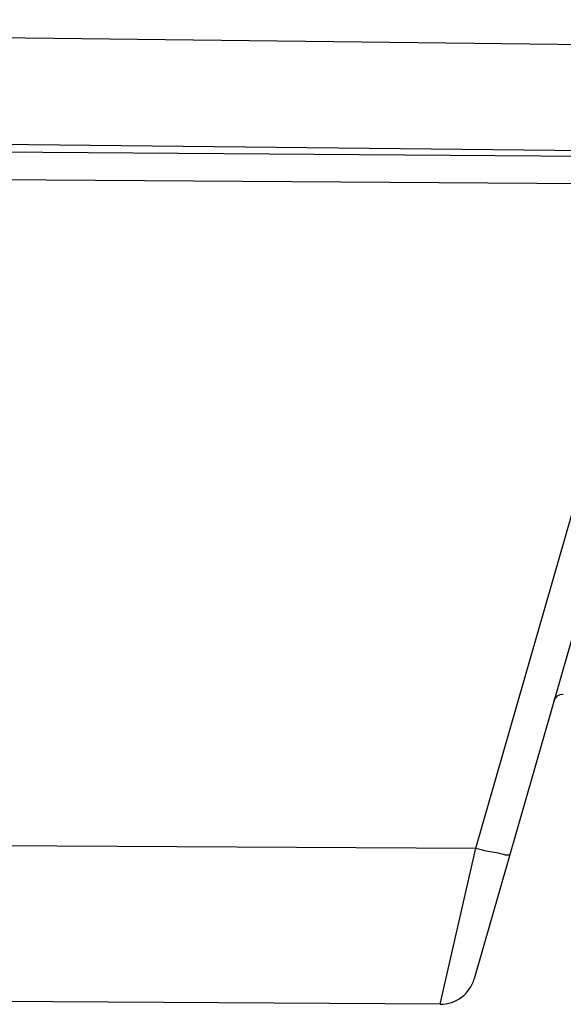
# Paper-space layout 'Sheet' of a CAD drawing. Header units: inches. Extents: x 0.2 to 10.8, y 0.2 to 8.3.
# Tile 143 of 256: x 1.159 to 1.381, y 3.725 to 4.127. Entities that reach past the tile are written whole.
import ezdxf

# ---------------------------------------------------------------- set-up
doc = ezdxf.new("R2010")
doc.units = ezdxf.units.IN
doc.header["$MEASUREMENT"] = 0
doc.layers.get('0').update_dxf_attribs({"lineweight": 5})

psp = doc.layouts.new('Sheet')

# ---------------------------------------------------------------- linework, layer by layer
at = {"color": 0, "linetype": 'ByBlock', "lineweight": -3}
for p, q in [((0.5496600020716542, 4.127249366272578), (1.48245396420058, 4.115916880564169)), ((1.482454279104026, 4.072610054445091), (0.5820031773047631, 4.082542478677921)), ((0.5852626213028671, 4.077171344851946), (1.423083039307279, 4.071244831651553)), ((0.5882133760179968, 4.065942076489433), (1.423045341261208, 4.060036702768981)), ((1.345177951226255, 3.788480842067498), (1.423045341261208, 4.060036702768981)), ((1.433897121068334, 4.046960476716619), (1.344485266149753, 3.735144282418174)), ((0.6360982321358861, 3.792812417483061), (1.345177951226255, 3.788480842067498)), ((1.330555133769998, 3.724713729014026), (1.345177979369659, 3.788480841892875)), ((1.330555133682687, 3.724713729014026), (0.6471892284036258, 3.728888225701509))]:
    psp.add_line(p, q, dxfattribs=at)
psp.add_lwpolyline([(1.377037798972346, 3.848668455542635), (1.3776378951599, 3.849904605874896), (1.378542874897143, 3.850810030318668), (1.379604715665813, 3.851356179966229), (1.380700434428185, 3.851561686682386), (1.380882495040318, 3.851565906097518)], dxfattribs=at)
psp.add_arc((1.330643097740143, 3.739113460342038), 0.0144, 269.6499998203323, 343.999999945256, dxfattribs=at)
for points, knots in [([(1.349394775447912, 3.787362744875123), (1.348681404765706, 3.787538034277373), (1.347272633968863, 3.787899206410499), (1.345870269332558, 3.788284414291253), (1.345177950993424, 3.788480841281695)], [0, 0, 0, 0, 0.5051389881, 1, 1, 1, 1]), ([(1.359108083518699, 3.786140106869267), (1.35886053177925, 3.785276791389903), (1.35406008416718, 3.786746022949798), (1.351712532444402, 3.78679322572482), (1.349394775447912, 3.787362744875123)], [0, 0, 0, 0, 0.273412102, 1, 1, 1, 1])]:
    psp.add_open_spline(points, degree=3, knots=knots, dxfattribs=at)

doc.saveas('drawing.dxf')
